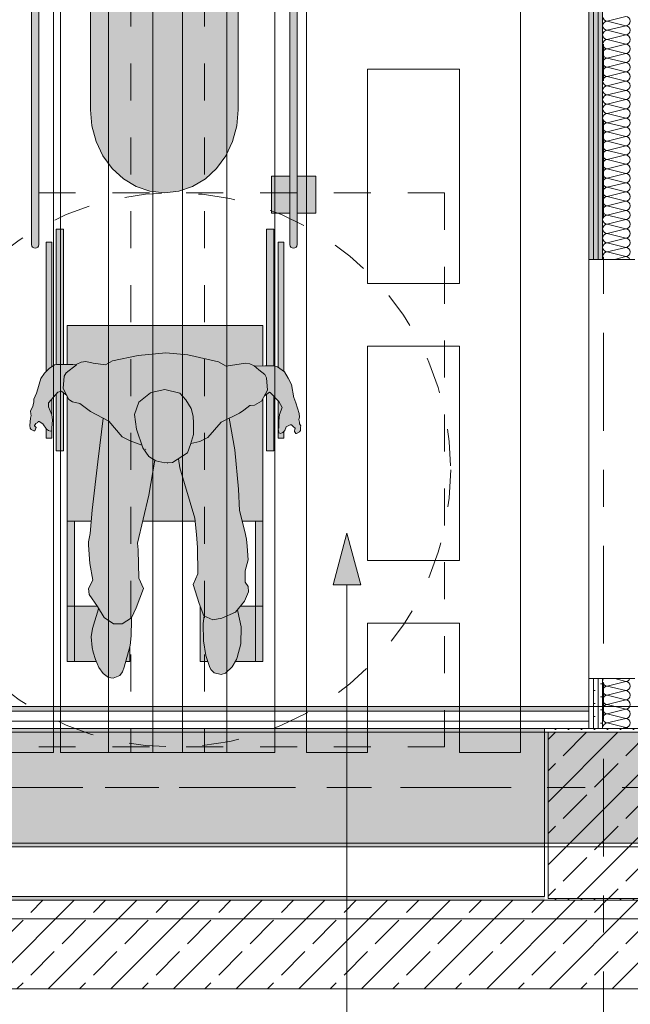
# Model space of a CAD drawing. Header units: metres. Extents: x -3.6 to 84.5, y -11 to 16.8.
# Tile 195 of 256: x 45.7 to 47.4, y 0 to 2.6. Entities that reach past the tile are written whole.
import ezdxf

# ---------------------------------------------------------------- set-up
doc = ezdxf.new("R2010")
doc.units = ezdxf.units.M
doc.header["$MEASUREMENT"] = 0
for name, pattern in [('Achse', [0.2, 0.1, -0.05, 0, -0.05]), ('Strichlinie doppelt', [0.546806, 0.264583, -0.105833, 0.070556, -0.105833]), ('Strichlinie eng', [0.115, 0.075, -0.04]), ('STRICHPUNKT', [0.015, 0.0075, -0.00375, 0, -0.00375])]:
    doc.linetypes.add(name, pattern=pattern)
for name, color, linetype in [('305 - Elemente.Linie_ Schraffur - Deckenspiegel', 7, 'Continuous'), ('401 - Zone.Raum_ Raumbegrenzung_ Whg.', 7, 'Continuous'), ('451 - Universal.Achsen Raster', 7, 'Continuous'), ('605 - Struktur.Wand Innen', 7, 'Continuous'), ('607 - Struktur.Stütze', 7, 'Continuous'), ('608 - Struktur.Träger', 7, 'Continuous'), ('653 - Abdeckung.TB Verkofferung', 7, 'Continuous'), ('702 - Einrichtung.Möbel Sanitär', 7, 'Continuous'), ('705 - Einrichtung.Ausstattung_ Zubehör', 7, 'Continuous'), ('802 - HKLSE.Sanitär', 7, 'Continuous')]:
    doc.layers.add(name, color=color, linetype=linetype)
pattern_1 = [(45, (0, 0), (-0.01767767, 0.01767767), [0, -0.025])]
pattern_2 = [(45, (0, 0), (-0.08485281, 0.08485281), []), (45, (-0.04243, 0.04243), (-0.08485281, 0.08485281), [0.09, -0.03])]

# ---------------------------------------------------------------- blocks, each defined once
blk = doc.blocks.new('*X123')
at = {"layer": '605 - Struktur.Wand Innen', "color": 7, "linetype": 'Continuous', "lineweight": 5}
for p, q in [((47.34, 0.825), (47.39, 0.8375)), ((47.3601, 0.845), (47.39, 0.8375)), ((47.34, 0.825), (47.39, 0.8125)), ((47.34, 0.8), (47.39, 0.8125)), ((47.34, 0.8), (47.39, 0.7875)), ((47.34, 0.775), (47.39, 0.7875)), ((47.34, 0.775), (47.39, 0.7625)), ((47.34, 0.75), (47.39, 0.7625)), ((47.34, 0.75), (47.39, 0.7375)), ((47.34, 0.725), (47.39, 0.7375)), ((47.34, 0.725), (47.39, 0.7125)), ((47.3799, 0.71), (47.39, 0.7125))]:
    blk.add_line(p, q, dxfattribs=at)
for centre, start, end in [((47.34, 0.8375), 143.2316, 180), ((47.34, 0.8375), 180, 270), ((47.39, 0.85), 270, 336.3332), ((47.39, 0.825), 0, 90), ((47.34, 0.8125), 90, 180), ((47.34, 0.8125), 180, 270), ((47.34, 0.7875), 90, 180), ((47.39, 0.825), 270, 0), ((47.39, 0.8), 0, 90), ((47.39, 0.8), 270, 0), ((47.34, 0.7875), 180, 270), ((47.34, 0.7625), 90, 180), ((47.39, 0.775), 0, 90), ((47.39, 0.775), 270, 0), ((47.34, 0.7625), 180, 270), ((47.34, 0.7375), 90, 180), ((47.39, 0.75), 0, 90), ((47.39, 0.75), 270, 0), ((47.34, 0.7375), 180, 270), ((47.34, 0.7125), 90, 180), ((47.39, 0.725), 0, 90), ((47.39, 0.725), 270, 0), ((47.34, 0.7125), 180, 191.6199), ((47.39, 0.7), 52.9948, 90)]:
    blk.add_arc(centre, 0.0125, start, end, dxfattribs=at)
blk = doc.blocks.new('*X124')
at = {"layer": '605 - Struktur.Wand Innen', "color": 7, "linetype": 'Continuous', "lineweight": 5}
for p, q in [((47.34, 2.625), (47.39, 2.6375)), ((47.34, 2.625), (47.39, 2.6125)), ((47.34, 2.6), (47.39, 2.6125)), ((47.34, 2.6), (47.39, 2.5875)), ((47.34, 2.575), (47.39, 2.5875)), ((47.34, 2.575), (47.39, 2.5625)), ((47.34, 2.55), (47.39, 2.5625)), ((47.34, 2.55), (47.39, 2.5375)), ((47.34, 2.525), (47.39, 2.5375)), ((47.34, 2.525), (47.39, 2.5125)), ((47.34, 2.5), (47.39, 2.5125)), ((47.34, 2.5), (47.39, 2.4875)), ((47.34, 2.475), (47.39, 2.4875)), ((47.34, 2.475), (47.39, 2.4625)), ((47.34, 2.45), (47.39, 2.4625)), ((47.34, 2.45), (47.39, 2.4375)), ((47.34, 2.425), (47.39, 2.4375)), ((47.34, 2.425), (47.39, 2.4125)), ((47.34, 2.4), (47.39, 2.4125)), ((47.34, 2.4), (47.39, 2.3875)), ((47.34, 2.375), (47.39, 2.3875)), ((47.34, 2.375), (47.39, 2.3625)), ((47.34, 2.35), (47.39, 2.3625)), ((47.34, 2.35), (47.39, 2.3375)), ((47.34, 2.325), (47.39, 2.3375)), ((47.34, 2.325), (47.39, 2.3125)), ((47.34, 2.3), (47.39, 2.3125)), ((47.34, 2.3), (47.39, 2.2875)), ((47.34, 2.275), (47.39, 2.2875)), ((47.34, 2.275), (47.39, 2.2625)), ((47.34, 2.25), (47.39, 2.2625)), ((47.34, 2.25), (47.39, 2.2375)), ((47.34, 2.225), (47.39, 2.2375)), ((47.34, 2.225), (47.39, 2.2125)), ((47.34, 2.2), (47.39, 2.2125)), ((47.34, 2.2), (47.39, 2.1875)), ((47.34, 2.175), (47.39, 2.1875)), ((47.34, 2.175), (47.39, 2.1625)), ((47.34, 2.15), (47.39, 2.1625)), ((47.34, 2.15), (47.39, 2.1375)), ((47.34, 2.125), (47.39, 2.1375)), ((47.34, 2.125), (47.39, 2.1125)), ((47.34, 2.1), (47.39, 2.1125)), ((47.34, 2.1), (47.39, 2.0875)), ((47.34, 2.075), (47.39, 2.0875)), ((47.34, 2.075), (47.39, 2.0625)), ((47.34, 2.05), (47.39, 2.0625)), ((47.34, 2.05), (47.39, 2.0375)), ((47.34, 2.025), (47.39, 2.0375)), ((47.34, 2.025), (47.39, 2.0125)), ((47.34, 2), (47.39, 2.0125)), ((47.34, 2), (47.39, 1.9875)), ((47.3599, 1.98), (47.39, 1.9875))]:
    blk.add_line(p, q, dxfattribs=at)
for centre, start, end in [((47.34, 2.6375), 180, 270), ((47.34, 2.6125), 90, 180), ((47.34, 2.6125), 180, 270), ((47.39, 2.625), 0, 90), ((47.39, 2.625), 270, 0), ((47.39, 2.6), 0, 90), ((47.34, 2.5875), 90, 180), ((47.34, 2.5875), 180, 270), ((47.39, 2.6), 270, 0), ((47.39, 2.575), 0, 90), ((47.34, 2.5625), 90, 180), ((47.34, 2.5625), 180, 270), ((47.39, 2.575), 270, 0), ((47.39, 2.55), 0, 90), ((47.34, 2.5375), 90, 180), ((47.34, 2.5375), 180, 270), ((47.39, 2.55), 270, 0), ((47.39, 2.525), 0, 90), ((47.34, 2.5125), 90, 180), ((47.34, 2.5125), 180, 270), ((47.39, 2.525), 270, 0), ((47.39, 2.5), 0, 90), ((47.34, 2.4875), 90, 180), ((47.34, 2.4875), 180, 270), ((47.39, 2.5), 270, 0), ((47.39, 2.475), 0, 90), ((47.34, 2.4625), 90, 180), ((47.34, 2.4625), 180, 270), ((47.39, 2.475), 270, 0), ((47.39, 2.45), 0, 90), ((47.34, 2.4375), 90, 180), ((47.34, 2.4375), 180, 270), ((47.39, 2.45), 270, 0), ((47.39, 2.425), 0, 90), ((47.34, 2.4125), 90, 180), ((47.34, 2.4125), 180, 270), ((47.34, 2.3875), 90, 180), ((47.39, 2.425), 270, 0), ((47.39, 2.4), 0, 90), ((47.39, 2.4), 270, 0), ((47.34, 2.3875), 180, 270), ((47.34, 2.3625), 90, 180), ((47.39, 2.375), 0, 90), ((47.39, 2.375), 270, 0), ((47.34, 2.3625), 180, 270), ((47.34, 2.3375), 90, 180), ((47.39, 2.35), 0, 90), ((47.39, 2.35), 270, 0), ((47.34, 2.3375), 180, 270), ((47.34, 2.3125), 90, 180), ((47.39, 2.325), 0, 90), ((47.39, 2.325), 270, 0), ((47.34, 2.3125), 180, 270), ((47.34, 2.2875), 90, 180), ((47.39, 2.3), 0, 90), ((47.39, 2.3), 270, 0), ((47.34, 2.2875), 180, 270), ((47.34, 2.2625), 90, 180), ((47.39, 2.275), 0, 90), ((47.39, 2.275), 270, 0), ((47.34, 2.2625), 180, 270), ((47.34, 2.2375), 90, 180), ((47.39, 2.25), 0, 90), ((47.39, 2.25), 270, 0), ((47.34, 2.2375), 180, 270), ((47.34, 2.2125), 90, 180), ((47.34, 2.2125), 180, 270), ((47.39, 2.225), 0, 90), ((47.39, 2.225), 270, 0), ((47.39, 2.2), 0, 90), ((47.34, 2.1875), 90, 180), ((47.34, 2.1875), 180, 270), ((47.39, 2.2), 270, 0), ((47.39, 2.175), 0, 90), ((47.34, 2.1625), 90, 180), ((47.34, 2.1625), 180, 270), ((47.39, 2.175), 270, 0), ((47.39, 2.15), 0, 90), ((47.34, 2.1375), 90, 180), ((47.34, 2.1375), 180, 270), ((47.39, 2.15), 270, 0), ((47.39, 2.125), 0, 90), ((47.34, 2.1125), 90, 180), ((47.34, 2.1125), 180, 270), ((47.39, 2.125), 270, 0), ((47.39, 2.1), 0, 90), ((47.34, 2.0875), 90, 180), ((47.34, 2.0875), 180, 270), ((47.39, 2.1), 270, 0), ((47.39, 2.075), 0, 90), ((47.34, 2.0625), 90, 180), ((47.34, 2.0625), 180, 270), ((47.39, 2.075), 270, 0), ((47.39, 2.05), 0, 90), ((47.34, 2.0375), 90, 180), ((47.34, 2.0375), 180, 270), ((47.39, 2.05), 270, 0), ((47.39, 2.025), 0, 90), ((47.34, 2.0125), 90, 180), ((47.34, 2.0125), 180, 270), ((47.34, 1.9875), 90, 180), ((47.39, 2.025), 270, 0), ((47.39, 2), 0, 90), ((47.39, 2), 270, 0), ((47.34, 1.9875), 180, 216.9718), ((47.39, 1.975), 23.4894, 90)]:
    blk.add_arc(centre, 0.0125, start, end, dxfattribs=at)

msp = doc.modelspace()

# ---------------------------------------------------------------- hatches: boundary and pattern name
at = {"layer": '401 - Zone.Raum_ Raumbegrenzung_ Whg.', "linetype": 'Continuous', "lineweight": 0, "true_color": 0x000000}
msp.add_hatch(color=18, dxfattribs=at).paths.add_polyline_path([(46.6347, 1.239), (46.5972, 1.099), (46.6722, 1.099)])
at = {"layer": '605 - Struktur.Wand Innen', "linetype": 'Continuous', "lineweight": 0, "true_color": 0x000000}
h = msp.add_hatch(dxfattribs=at)
h.set_pattern_fill('Gips_0001', color=18, style=0, pattern_type=2)
h.set_pattern_definition(pattern_1)
h.paths.add_polyline_path([(47.29, 1.98), (47.3025, 1.98), (47.3025, 5.19), (47.29, 5.19)])
h = msp.add_hatch(dxfattribs=at)
h.set_pattern_fill('Gips_0001', color=18, style=0, pattern_type=2)
h.set_pattern_definition(pattern_1)
h.paths.add_polyline_path([(47.3025, 5.19), (47.3025, 1.98), (47.315, 1.98), (47.315, 5.19)])
h = msp.add_hatch(dxfattribs=at)
h.set_pattern_fill('Gips_0001', color=18, style=0, pattern_type=2)
h.set_pattern_definition(pattern_1)
h.paths.add_polyline_path([(47.315, 5.19), (47.315, 1.98), (47.3275, 1.98), (47.3275, 5.19)])
h = msp.add_hatch(dxfattribs=at)
h.set_pattern_fill('Gips_0001', color=18, style=0, pattern_type=2)
h.set_pattern_definition(pattern_1)
h.paths.add_polyline_path([(47.29, 0.845), (47.29, 0.71), (47.3025, 0.71), (47.3025, 0.845)])
h = msp.add_hatch(dxfattribs=at)
h.set_pattern_fill('Gips_0001', color=18, style=0, pattern_type=2)
h.set_pattern_definition(pattern_1)
h.paths.add_polyline_path([(47.315, 0.845), (47.3025, 0.845), (47.3025, 0.71), (47.315, 0.71)])
h = msp.add_hatch(dxfattribs=at)
h.set_pattern_fill('Gips_0001', color=18, style=0, pattern_type=2)
h.set_pattern_definition(pattern_1)
h.paths.add_polyline_path([(47.3275, 0.845), (47.315, 0.845), (47.315, 0.71), (47.3275, 0.71)])
h = msp.add_hatch(dxfattribs=at)
h.set_pattern_fill('Gips_0001', color=18, style=0, pattern_type=2)
h.set_pattern_definition(pattern_1)
h.paths.add_polyline_path([(44.14, 0.245), (47.17, 0.245), (47.17, 0.255), (44.14, 0.255)])
h = msp.add_hatch(dxfattribs=at)
h.set_pattern_fill('Beton__Stahlbeton_0001', color=18, style=0, pattern_type=2)
h.set_pattern_definition(pattern_2)
h.paths.add_polyline_path([(44.14, 0.005), (52.365, 0.005), (52.365, 0.155), (52.355, 0.155), (52.355, 0.245), (44.14, 0.245)])
at = {"layer": '607 - Struktur.Stütze', "linetype": 'Continuous', "lineweight": 0, "true_color": 0x000000}
h = msp.add_hatch(dxfattribs=at)
h.set_pattern_fill('Gips_0001', color=18, style=0, pattern_type=2)
h.set_pattern_definition(pattern_1)
h.paths.add_polyline_path([(47.17, 0.71), (47.17, 0.255), (47.18, 0.255), (47.18, 0.7), (47.48, 0.7), (47.48, 0.255), (47.49, 0.255), (47.49, 0.71)])
h = msp.add_hatch(dxfattribs=at)
h.set_pattern_fill('Beton__Stahlbeton_0001', color=18, style=0, pattern_type=2)
h.set_pattern_definition(pattern_2)
h.paths.add_polyline_path([(47.18, 0.25), (47.48, 0.25), (47.48, 0.7), (47.18, 0.7)])
h = msp.add_hatch(dxfattribs=at)
h.set_pattern_fill('Gips_0001', color=18, style=0, pattern_type=2)
h.set_pattern_definition(pattern_1)
h.paths.add_polyline_path([(47.17, 0.255), (47.17, 0.245), (47.49, 0.245), (47.49, 0.255), (47.48, 0.255), (47.48, 0.25), (47.18, 0.25), (47.18, 0.255)])
at = {"layer": '608 - Struktur.Träger', "linetype": 'Continuous', "lineweight": 0, "true_color": 0x000000}
h = msp.add_hatch(dxfattribs=at)
h.set_pattern_fill('Beton__Stahlbeton_0001', color=18, style=0, pattern_type=2)
h.set_pattern_definition(pattern_2)
h.paths.add_polyline_path([(0.69, 0.7), (0.38, 0.7), (0.38, 0.4), (0.69, 0.4), (3.97, 0.4), (4.29, 0.4), (7.57, 0.4), (7.89, 0.4), (11.17, 0.4), (11.49, 0.4), (14.77, 0.4), (15.09, 0.4), (18.37, 0.4), (18.69, 0.4), (21.97, 0.4), (22.29, 0.4), (25.57, 0.4), (25.89, 0.4), (29.17, 0.4), (29.49, 0.4), (32.77, 0.4), (33.09, 0.4), (36.37, 0.4), (36.69, 0.4), (39.97, 0.4), (40.29, 0.4), (43.57, 0.4), (43.89, 0.4), (47.17, 0.4), (47.49, 0.4), (50.77, 0.4), (51.09, 0.4), (51.8, 0.4), (51.97, 0.4), (54.37, 0.4), (54.69, 0.4), (57.97, 0.4), (58.29, 0.4), (61.57, 0.4), (61.88, 0.4), (61.88, 0.7), (61.57, 0.7), (58.29, 0.7), (57.97, 0.7), (54.69, 0.7), (54.37, 0.7), (51.97, 0.7), (51.8, 0.7), (51.09, 0.7), (50.77, 0.7), (47.49, 0.7), (47.17, 0.7), (43.89, 0.7), (43.57, 0.7), (40.29, 0.7), (39.935, 0.7), (36.69, 0.7), (36.37, 0.7), (33.09, 0.7), (32.77, 0.7), (29.49, 0.7), (29.17, 0.7), (25.89, 0.7), (25.57, 0.7), (22.29, 0.7), (21.97, 0.7), (18.69, 0.7), (18.37, 0.7), (15.09, 0.7), (14.77, 0.7), (11.49, 0.7), (11.17, 0.7), (7.89, 0.7), (7.57, 0.7), (4.29, 0.7), (3.97, 0.7)])
h = msp.add_hatch(dxfattribs=at)
h.set_pattern_fill('Gips_0001', color=18, style=0, pattern_type=2)
h.set_pattern_definition(pattern_1)
h.paths.add_polyline_path([(43.89, 0.7), (47.17, 0.7), (47.17, 0.71), (43.89, 0.71)])
h = msp.add_hatch(dxfattribs=at)
h.set_pattern_fill('Gips_0001', color=18, style=0, pattern_type=2)
h.set_pattern_definition(pattern_1)
h.paths.add_polyline_path([(43.89, 0.4), (43.89, 0.39), (47.17, 0.39), (47.17, 0.4)])
at = {"layer": '653 - Abdeckung.TB Verkofferung', "linetype": 'Continuous', "lineweight": 0, "true_color": 0x000000}
h = msp.add_hatch(dxfattribs=at)
h.set_pattern_fill('Gips_0001', color=18, style=0, pattern_type=2)
h.set_pattern_definition(pattern_1)
h.paths.add_polyline_path([(44.79, 0.757), (47.29, 0.757), (47.29, 0.7695), (44.79, 0.7695)])
at = {"layer": '702 - Einrichtung.Möbel Sanitär', "linetype": 'Continuous', "lineweight": 0, "true_color": 0x3a3a3a}
for points in [[(45.8, 2.855), (45.78, 2.855), (45.78, 2.02, 1), (45.8, 2.02)], [(46.34, 2.86), (45.94, 2.86), (45.94, 2.385), (45.9438, 2.3411), (45.9552, 2.2989), (45.9737, 2.26), (45.9986, 2.2259), (46.0289, 2.1979), (46.0635, 2.1771), (46.101, 2.1643), (46.14, 2.16), (46.179, 2.1643), (46.2165, 2.1771), (46.2511, 2.1979), (46.2814, 2.2259), (46.3063, 2.26), (46.3248, 2.2989), (46.3361, 2.3411), (46.34, 2.385)], [(46.5, 2.855), (46.48, 2.855), (46.48, 2.02, 1), (46.5, 2.02)], [(46.55, 2.105), (46.55, 2.205), (46.5, 2.205), (46.48, 2.205), (46.43, 2.205), (46.43, 2.105), (46.48, 2.105), (46.5, 2.105)]]:
    msp.add_hatch(color=250, dxfattribs=at).paths.add_polyline_path(points)
at = {"layer": '705 - Einrichtung.Ausstattung_ Zubehör', "linetype": 'Continuous', "lineweight": 0, "true_color": 0x3a3a3a}
for points in [[(45.8467, 1.4614), (45.8667, 1.4614), (45.8667, 2.0614), (45.8467, 2.0614)], [(46.4167, 1.4614), (46.4367, 1.4614), (46.4367, 2.0614), (46.4167, 2.0614)], [(45.8197, 2.0264), (45.8197, 1.4964), (45.8347, 1.4964), (45.8347, 2.0264)], [(46.4487, 2.0264), (46.4487, 1.4964), (46.4637, 1.4964), (46.4637, 2.0264)], [(45.8767, 1.8014), (45.8767, 1.2714), (46.4067, 1.2714), (46.4067, 1.8014)], [(45.7772, 1.5503), (45.7755, 1.5299), (45.7766, 1.5229), (45.7787, 1.5198), (45.7864, 1.5157), (45.7889, 1.5154), (45.7923, 1.5247), (45.7881, 1.5297), (45.7884, 1.5305), (45.7921, 1.5361), (45.7972, 1.5388), (45.7984, 1.5407), (45.8007, 1.5409), (45.8109, 1.5352), (45.8205, 1.52), (45.826, 1.5166), (45.8305, 1.5148), (45.8343, 1.5161), (45.8351, 1.5179), (45.8353, 1.5233), (45.8366, 1.5459), (45.8355, 1.5591), (45.8256, 1.5809), (45.8261, 1.5913), (45.8398, 1.607), (45.8512, 1.6204), (45.8615, 1.6229), (45.8759, 1.6111), (45.8814, 1.6005), (45.8913, 1.5941), (45.9113, 1.5896), (45.9288, 1.5764), (45.9398, 1.5682), (45.9742, 1.55), (45.9649, 1.476), (45.9599, 1.4323), (45.944, 1.3014), (45.939, 1.2381), (45.9342, 1.2155), (45.9347, 1.2062), (45.9378, 1.1568), (45.9466, 1.1119), (45.9341, 1.0894), (45.9361, 1.0729), (45.9584, 1.0399), (45.9615, 1.0351), (45.9613, 1.0339), (45.945, 0.9811), (45.9418, 0.9579), (45.9442, 0.9296), (45.9467, 0.9168), (45.9535, 0.897), (45.9621, 0.8748), (45.9739, 0.8587), (45.989, 0.8481), (46.0015, 0.8467), (46.0194, 0.8535), (46.0269, 0.8639), (46.0314, 0.8763), (46.0474, 0.9348), (46.0503, 0.9606), (46.0509, 1.003), (46.0506, 1.0101), (46.0638, 1.0366), (46.0838, 1.0893), (46.0705, 1.1168), (46.0689, 1.1936), (46.0673, 1.2113), (46.0976, 1.3418), (46.1143, 1.4363), (46.1165, 1.4348), (46.1411, 1.4289), (46.1623, 1.4299), (46.178, 1.4401), (46.1822, 1.4161), (46.2226, 1.279), (46.2274, 1.2356), (46.2297, 1.2002), (46.2307, 1.1289), (46.2177, 1.0999), (46.2347, 1.0484), (46.2468, 1.0152), (46.2474, 1.0149), (46.2454, 0.9941), (46.2463, 0.9476), (46.2522, 0.9074), (46.2627, 0.8782), (46.2656, 0.8701), (46.2747, 0.8609), (46.2937, 0.8565), (46.3055, 0.8601), (46.3235, 0.8773), (46.3351, 0.8969), (46.3368, 0.902), (46.3472, 0.9389), (46.3485, 0.9854), (46.3389, 1.0265), (46.3383, 1.0317), (46.3567, 1.0549), (46.3675, 1.0798), (46.3668, 1.0948), (46.3589, 1.1065), (46.3587, 1.137), (46.3668, 1.1667), (46.3642, 1.2035), (46.3622, 1.2223), (46.3583, 1.2431), (46.3431, 1.3001), (46.3411, 1.3576), (46.3309, 1.4642), (46.3154, 1.5497), (46.344, 1.5634), (46.3555, 1.5714), (46.3717, 1.5843), (46.3737, 1.5842), (46.3844, 1.5853), (46.4031, 1.5959), (46.4111, 1.6107), (46.4246, 1.6201), (46.4268, 1.6192), (46.4503, 1.5952), (46.4596, 1.5789), (46.4596, 1.5789), (46.4515, 1.5599), (46.4498, 1.5427), (46.45, 1.5258), (46.4501, 1.5238), (46.4487, 1.522), (46.4499, 1.5103), (46.455, 1.5087), (46.4614, 1.5116), (46.4662, 1.5168), (46.4704, 1.5267), (46.4811, 1.5319), (46.4845, 1.5319), (46.4845, 1.5318), (46.4903, 1.5271), (46.4948, 1.5233), (46.4947, 1.5225), (46.495, 1.5219), (46.4939, 1.5208), (46.4926, 1.5138), (46.4961, 1.5084), (46.4981, 1.5087), (46.5059, 1.5128), (46.5084, 1.5165), (46.5091, 1.5255), (46.5093, 1.5291), (46.5062, 1.5349), (46.5064, 1.5395), (46.5043, 1.5463), (46.5044, 1.5464), (46.5062, 1.5531), (46.5051, 1.5628), (46.4964, 1.5919), (46.4904, 1.6058), (46.4846, 1.6414), (46.475, 1.6587), (46.4656, 1.6751), (46.4466, 1.6895), (46.4368, 1.6916), (46.4123, 1.6919), (46.3845, 1.6907), (46.3829, 1.692), (46.3714, 1.6973), (46.3594, 1.6994), (46.3071, 1.6909), (46.2867, 1.7029), (46.2035, 1.7217), (46.1435, 1.7272), (46.0687, 1.7197), (45.9996, 1.7053), (45.9805, 1.6945), (45.9469, 1.6986), (45.9268, 1.7033), (45.9148, 1.7013), (45.9032, 1.6962), (45.9015, 1.6948), (45.8917, 1.6952), (45.8498, 1.6955), (45.842, 1.6943), (45.8274, 1.6843), (45.8156, 1.6717), (45.805, 1.6572), (45.7946, 1.6201), (45.7935, 1.6178), (45.7865, 1.6012), (45.7862, 1.5936), (45.7852, 1.5903), (45.7837, 1.5813), (45.7773, 1.5697), (45.7782, 1.5609), (45.7795, 1.5575)], [(45.8767, 1.0414), (45.8967, 1.0414), (45.8967, 1.2714), (45.8767, 1.2714)], [(46.3867, 1.2714), (46.3867, 1.0414), (46.4067, 1.0414), (46.4067, 1.2714)], [(46.0467, 0.8914), (46.0467, 1.0414), (45.8767, 1.0414), (45.8767, 0.8914)], [(46.4067, 0.8914), (46.4067, 1.0414), (46.2367, 1.0414), (46.2367, 0.8914)]]:
    msp.add_hatch(color=250, dxfattribs=at).paths.add_polyline_path(points)

# ---------------------------------------------------------------- linework, layer by layer
at = {"layer": '305 - Elemente.Linie_ Schraffur - Deckenspiegel', "color": 7, "linetype": 'STRICHPUNKT', "lineweight": 9}
for p, q in [((46.049, 5.31), (46.049, 0.645)), ((46.249, 5.31), (46.249, 0.645))]:
    msp.add_line(p, q, dxfattribs=at)
at = {"layer": '305 - Elemente.Linie_ Schraffur - Deckenspiegel', "color": 7, "linetype": 'Continuous', "lineweight": 9}
for p, q in [((46.525, 5.31), (46.525, 0.645)), ((47.105, 5.31), (47.105, 0.645)), ((46.69, 2.495), (46.69, 1.915)), ((46.69, 2.495), (46.94, 2.495)), ((46.94, 1.915), (46.94, 2.495)), ((46.69, 1.915), (46.94, 1.915)), ((46.69, 1.745), (46.94, 1.745)), ((46.69, 1.745), (46.69, 1.165)), ((46.94, 1.165), (46.94, 1.745)), ((46.69, 1.165), (46.94, 1.165)), ((46.69, 0.995), (46.94, 0.995)), ((46.69, 0.645), (46.69, 0.995)), ((46.94, 0.645), (46.94, 0.995)), ((46.525, 0.645), (46.69, 0.645)), ((46.94, 0.645), (47.105, 0.645))]:
    msp.add_line(p, q, dxfattribs=at)
at = {"layer": '305 - Elemente.Linie_ Schraffur - Deckenspiegel', "color": 7, "linetype": 'Continuous', "lineweight": 9, "flags": 128}
for points in [[(45.2595, 5.31), (45.8395, 5.31), (45.8395, 0.645), (45.2595, 0.645)], [(45.859, 5.31), (46.439, 5.31), (46.439, 0.645), (45.859, 0.645)]]:
    msp.add_lwpolyline(points, close=True, dxfattribs=at)
at = {"layer": '305 - Elemente.Linie_ Schraffur - Deckenspiegel', "color": 7, "linetype": 'Continuous', "lineweight": 9}
for points in [[(45.989, 0.645), (46.109, 0.645), (46.109, 5.31), (45.989, 5.31)], [(46.189, 0.645), (46.309, 0.645), (46.309, 5.31), (46.189, 5.31)]]:
    msp.add_lwpolyline(points, close=True, dxfattribs=at)
at = {"layer": '401 - Zone.Raum_ Raumbegrenzung_ Whg.', "color": 7, "linetype": 'Continuous', "lineweight": 9}
for p, q in [((46.6347, 1.239), (46.5972, 1.099)), ((46.6347, 1.239), (46.6722, 1.099)), ((46.6722, 1.099), (46.5972, 1.099)), ((46.6347, -0.87), (46.6347, 1.099))]:
    msp.add_line(p, q, dxfattribs=at)
at = {"layer": '451 - Universal.Achsen Raster', "color": 160, "linetype": 'Strichlinie doppelt', "lineweight": 9, "true_color": 0x3232ff}
for p, q in [((47.33, -10.585), (47.33, 16.355)), ((64.935, 0.55), (-3.175, 0.55))]:
    msp.add_line(p, q, dxfattribs=at)
at = {"layer": '605 - Struktur.Wand Innen', "color": 7, "linetype": 'Continuous', "lineweight": 5}
for p, q in [((47.3025, 5.19), (47.3025, 1.98)), ((47.315, 5.19), (47.315, 1.98)), ((47.3275, 5.19), (47.3275, 1.98)), ((47.3025, 1.98), (47.29, 1.98)), ((47.315, 1.98), (47.3025, 1.98)), ((47.3275, 1.98), (47.315, 1.98)), ((47.4025, 1.98), (47.3275, 1.98)), ((47.415, 1.98), (47.4025, 1.98)), ((47.3025, 0.845), (47.29, 0.845)), ((47.3025, 0.845), (47.3025, 0.71)), ((47.315, 0.845), (47.3025, 0.845)), ((47.315, 0.845), (47.315, 0.71)), ((47.3275, 0.845), (47.315, 0.845)), ((47.3275, 0.845), (47.3275, 0.71)), ((47.4025, 0.845), (47.3275, 0.845)), ((47.415, 0.845), (47.4025, 0.845))]:
    msp.add_line(p, q, dxfattribs=at)
at = {"layer": '605 - Struktur.Wand Innen', "color": 7, "linetype": 'Continuous', "lineweight": 13}
for p, q in [((47.29, 1.98), (47.29, 0.845)), ((52.355, 0.245), (44.14, 0.245))]:
    msp.add_line(p, q, dxfattribs=at)
at = {"layer": '605 - Struktur.Wand Innen', "color": 7, "linetype": 'Continuous', "lineweight": 5, "flags": 128}
for points in [[(47.29, 2.86), (47.29, 1.98)], [(47.29, 0.845), (47.29, 0.71)], [(47.17, 0.255), (44.14, 0.255)]]:
    msp.add_lwpolyline(points, dxfattribs=at)
at = {"layer": '605 - Struktur.Wand Innen', "color": 7, "linetype": 'Continuous', "lineweight": 18, "flags": 128}
msp.add_lwpolyline([(52.11, 0.005), (44.14, 0.005)], dxfattribs=at)
at = {"layer": '605 - Struktur.Wand Innen', "color": 7, "linetype": 'Continuous', "lineweight": 13, "flags": 128}
msp.add_lwpolyline([(44.14, 0.005), (52.365, 0.005)], dxfattribs=at)
at = {"layer": '607 - Struktur.Stütze', "color": 7, "linetype": 'Continuous', "lineweight": 5, "flags": 128}
msp.add_lwpolyline([(47.49, 0.255), (47.49, 0.71), (47.17, 0.71), (47.17, 0.255)], dxfattribs=at)
at = {"layer": '607 - Struktur.Stütze', "color": 7, "linetype": 'Continuous', "lineweight": 13, "flags": 128}
msp.add_lwpolyline([(47.18, 0.25), (47.48, 0.25), (47.48, 0.7), (47.18, 0.7)], close=True, dxfattribs=at)
at = {"layer": '608 - Struktur.Träger', "color": 7, "linetype": 'Continuous', "lineweight": 13}
for p, q in [((0.38, 0.71), (61.88, 0.71)), ((47.17, 0.7), (43.89, 0.7)), ((47.49, 0.7), (47.17, 0.7)), ((0.38, 0.39), (61.88, 0.39))]:
    msp.add_line(p, q, dxfattribs=at)
at = {"layer": '608 - Struktur.Träger', "color": 7, "linetype": 'Continuous', "lineweight": 5}
for p, q in [((47.17, 0.71), (43.89, 0.71)), ((47.17, 0.71), (47.17, 0.7)), ((47.17, 0.4), (47.17, 0.39)), ((47.17, 0.39), (43.89, 0.39))]:
    msp.add_line(p, q, dxfattribs=at)
at = {"layer": '608 - Struktur.Träger', "color": 7, "linetype": 'Achse', "lineweight": 9}
msp.add_line((0.38, 0.55), (61.88, 0.55), dxfattribs=at)
at = {"layer": '608 - Struktur.Träger', "color": 7, "linetype": 'Continuous', "lineweight": 13, "flags": 128}
msp.add_lwpolyline([(54.69, 0.4), (54.37, 0.4), (51.97, 0.4), (51.8, 0.4), (51.09, 0.4), (50.77, 0.4), (47.49, 0.4), (47.17, 0.4), (43.89, 0.4), (43.57, 0.4), (40.29, 0.4), (39.97, 0.4), (36.69, 0.4), (36.37, 0.4), (33.09, 0.4), (32.77, 0.4), (29.49, 0.4), (29.17, 0.4), (25.89, 0.4), (25.57, 0.4), (22.29, 0.4), (21.97, 0.4), (18.69, 0.4), (18.37, 0.4)], dxfattribs=at)
at = {"layer": '653 - Abdeckung.TB Verkofferung', "color": 7, "linetype": 'Continuous', "lineweight": 9}
for p, q in [((44.79, 0.7695), (61.545, 0.7695)), ((44.79, 0.195), (61.545, 0.195))]:
    msp.add_line(p, q, dxfattribs=at)
at = {"layer": '653 - Abdeckung.TB Verkofferung', "color": 7, "linetype": 'Continuous', "lineweight": 5}
for p, q in [((47.29, 0.7695), (44.79, 0.7695)), ((47.29, 0.757), (44.79, 0.757)), ((47.29, 0.73), (44.79, 0.73)), ((47.29, 0.71), (44.79, 0.71))]:
    msp.add_line(p, q, dxfattribs=at)
at = {"layer": '653 - Abdeckung.TB Verkofferung', "color": 7, "linetype": 'Continuous', "lineweight": 5, "flags": 128}
msp.add_lwpolyline([(47.29, 0.7695), (47.29, 0.757), (47.29, 0.73), (47.29, 0.71)], dxfattribs=at)
at = {"layer": '702 - Einrichtung.Möbel Sanitär', "color": 7, "linetype": 'Continuous', "lineweight": 18, "true_color": 0xebebeb}
for p, q in [((46.43, 2.105), (46.43, 2.205)), ((46.43, 2.205), (46.48, 2.205)), ((46.5, 2.205), (46.55, 2.205)), ((46.55, 2.205), (46.55, 2.105)), ((46.48, 2.105), (46.43, 2.105)), ((46.55, 2.105), (46.5, 2.105))]:
    msp.add_line(p, q, dxfattribs=at)
at = {"layer": '702 - Einrichtung.Möbel Sanitär', "color": 7, "linetype": 'Continuous', "lineweight": 18, "true_color": 0xebebeb, "flags": 128}
for points in [[(45.8, 2.855), (45.78, 2.855), (45.78, 2.02, 1), (45.8, 2.02)], [(46.5, 2.855), (46.48, 2.855), (46.48, 2.02, 1), (46.5, 2.02)]]:
    msp.add_lwpolyline(points, format="xyb", close=True, dxfattribs=at)
msp.add_lwpolyline([(46.34, 2.86), (46.34, 2.385), (46.3361, 2.3411), (46.3248, 2.2989), (46.3063, 2.26), (46.2814, 2.2259), (46.2511, 2.1979), (46.2165, 2.1771), (46.179, 2.1643), (46.14, 2.16), (46.101, 2.1643), (46.0635, 2.1771), (46.0289, 2.1979), (45.9986, 2.2259), (45.9737, 2.26), (45.9552, 2.2989), (45.9438, 2.3411), (45.94, 2.385), (45.94, 2.86)], close=True, dxfattribs=at)
at = {"layer": '705 - Einrichtung.Ausstattung_ Zubehör', "color": 7, "linetype": 'Continuous', "lineweight": 9, "true_color": 0xebebeb}
for p, q in [((45.8467, 2.0614), (45.8667, 2.0614)), ((45.8467, 1.695), (45.8467, 2.0614)), ((45.8667, 1.6953), (45.8667, 2.0614)), ((46.4167, 2.0614), (46.4367, 2.0614)), ((46.4167, 1.6919), (46.4167, 2.0614)), ((46.4367, 1.6916), (46.4367, 2.0614)), ((45.8197, 1.6761), (45.8197, 2.0264)), ((45.8197, 2.0264), (45.8347, 2.0264)), ((45.8347, 1.6893), (45.8347, 2.0264)), ((46.4637, 2.0264), (46.4487, 2.0264)), ((46.4487, 1.6879), (46.4487, 2.0264)), ((46.4637, 1.6765), (46.4637, 2.0264)), ((45.8767, 1.8014), (46.4067, 1.8014)), ((45.8767, 1.6953), (45.8767, 1.8014)), ((46.4067, 1.6917), (46.4067, 1.8014)), ((46.0687, 1.7197), (45.9996, 1.7053)), ((46.0687, 1.7197), (46.1435, 1.7272)), ((46.1435, 1.7272), (46.2035, 1.7217)), ((46.2035, 1.7217), (46.2867, 1.7029)), ((45.8156, 1.6717), (45.8274, 1.6843)), ((45.842, 1.6943), (45.8274, 1.6843)), ((45.842, 1.6943), (45.8498, 1.6955)), ((45.8498, 1.6955), (45.8917, 1.6952)), ((45.8735, 1.6729), (45.9015, 1.6948)), ((45.8917, 1.6952), (45.9015, 1.6948)), ((45.9015, 1.6948), (45.9032, 1.6962)), ((45.9148, 1.7013), (45.9032, 1.6962)), ((45.9148, 1.7013), (45.9268, 1.7033)), ((45.9469, 1.6986), (45.9268, 1.7033)), ((45.9805, 1.6945), (45.9469, 1.6986)), ((45.9805, 1.6945), (45.9996, 1.7053)), ((46.2867, 1.7029), (46.3071, 1.6909)), ((46.3594, 1.6994), (46.3071, 1.6909)), ((46.3594, 1.6994), (46.3714, 1.6973)), ((46.3829, 1.692), (46.3714, 1.6973)), ((46.3829, 1.692), (46.3963, 1.6811)), ((46.4123, 1.6919), (46.3845, 1.6907)), ((46.3963, 1.6811), (46.4122, 1.6682)), ((46.4368, 1.6916), (46.4123, 1.6919)), ((46.4368, 1.6916), (46.4466, 1.6895)), ((46.4656, 1.6751), (46.4466, 1.6895)), ((45.7946, 1.6201), (45.805, 1.6572)), ((45.805, 1.6572), (45.8156, 1.6717)), ((45.8659, 1.6304), (45.8685, 1.6642)), ((45.8735, 1.6729), (45.8685, 1.6642)), ((46.417, 1.6594), (46.4122, 1.6682)), ((46.417, 1.6594), (46.4191, 1.6255)), ((46.475, 1.6587), (46.4656, 1.6751)), ((46.475, 1.6587), (46.4846, 1.6414)), ((45.8814, 1.6005), (45.8659, 1.6304)), ((46.1044, 1.6193), (46.1413, 1.6275)), ((46.1413, 1.6275), (46.1818, 1.6177)), ((46.4846, 1.6414), (46.4905, 1.6053)), ((45.7865, 1.6012), (45.7862, 1.5936)), ((45.7865, 1.6012), (45.7935, 1.6178)), ((45.7946, 1.6201), (45.7935, 1.6178)), ((45.8261, 1.5913), (45.8398, 1.607)), ((45.8347, 1.6012), (45.8347, 1.5609)), ((45.8512, 1.6204), (45.8398, 1.607)), ((45.8467, 1.4614), (45.8467, 1.6151)), ((45.8615, 1.6229), (45.8512, 1.6204)), ((45.8759, 1.6111), (45.8615, 1.6229)), ((45.8667, 1.6187), (45.8667, 1.4614)), ((45.8767, 0.8914), (45.8767, 1.6085)), ((45.8913, 1.5941), (45.8814, 1.6005)), ((46.1023, 1.6186), (46.0709, 1.5932)), ((46.1044, 1.6193), (46.1023, 1.6186)), ((46.1818, 1.6177), (46.1985, 1.5996)), ((46.2126, 1.5763), (46.1985, 1.5996)), ((46.4191, 1.6255), (46.4031, 1.5959)), ((46.4067, 0.8914), (46.4067, 1.6016)), ((46.4111, 1.6107), (46.4246, 1.6201)), ((46.4167, 1.4614), (46.4167, 1.6146)), ((46.4268, 1.6192), (46.4246, 1.6201)), ((46.4268, 1.6192), (46.4503, 1.5952)), ((46.4367, 1.6091), (46.4367, 1.4614)), ((46.4904, 1.6058), (46.4964, 1.5919)), ((45.7773, 1.5697), (45.7837, 1.5813)), ((45.7837, 1.5813), (45.7852, 1.5903)), ((45.7862, 1.5936), (45.7852, 1.5903)), ((45.8261, 1.5913), (45.8256, 1.5809)), ((45.8256, 1.5809), (45.8355, 1.5591)), ((45.9113, 1.5896), (45.8913, 1.5941)), ((45.9113, 1.5896), (45.9288, 1.5764)), ((45.9288, 1.5764), (45.9398, 1.5682)), ((46.0709, 1.5932), (46.0595, 1.5598)), ((46.2126, 1.5763), (46.2177, 1.5554)), ((46.3555, 1.5714), (46.3717, 1.5843)), ((46.3737, 1.5842), (46.3717, 1.5843)), ((46.3737, 1.5842), (46.3844, 1.5853)), ((46.3844, 1.5853), (46.4031, 1.5959)), ((46.4487, 1.5968), (46.4487, 1.4964)), ((46.4503, 1.5952), (46.4596, 1.5789)), ((46.4596, 1.5789), (46.4515, 1.5599)), ((46.4596, 1.5789), (46.4596, 1.5789)), ((46.5051, 1.5628), (46.4964, 1.5919)), ((45.7755, 1.5299), (45.7772, 1.5503)), ((45.7795, 1.5575), (45.7772, 1.5503)), ((45.7773, 1.5697), (45.7782, 1.5609)), ((45.7795, 1.5575), (45.7782, 1.5609)), ((45.8353, 1.5233), (45.8366, 1.5459)), ((45.8355, 1.5591), (45.8366, 1.5459)), ((45.9398, 1.5682), (45.9892, 1.542)), ((45.9742, 1.55), (45.9649, 1.476)), ((46.0595, 1.5598), (46.0647, 1.5206)), ((46.2191, 1.5364), (46.2177, 1.5554)), ((46.2941, 1.5395), (46.344, 1.5634)), ((46.3309, 1.4642), (46.3154, 1.5497)), ((46.344, 1.5634), (46.3555, 1.5714)), ((46.4515, 1.5599), (46.4498, 1.5427)), ((46.4502, 1.5469), (46.4502, 1.5494)), ((46.5043, 1.5463), (46.5044, 1.5464)), ((46.5043, 1.5463), (46.5064, 1.5395)), ((46.5062, 1.5531), (46.5044, 1.5464)), ((46.5051, 1.5628), (46.5062, 1.5531)), ((45.7755, 1.5299), (45.7766, 1.5229)), ((45.7766, 1.5229), (45.7787, 1.5198)), ((45.7864, 1.5157), (45.7787, 1.5198)), ((45.7884, 1.5305), (45.7881, 1.5297)), ((45.7881, 1.5297), (45.7923, 1.5247)), ((45.7921, 1.5361), (45.7884, 1.5305)), ((45.7889, 1.5154), (45.7923, 1.5247)), ((45.7921, 1.5361), (45.7972, 1.5388)), ((45.7984, 1.5407), (45.7972, 1.5388)), ((45.7984, 1.5407), (45.8007, 1.5409)), ((45.8109, 1.5352), (45.8007, 1.5409)), ((45.8205, 1.52), (45.8109, 1.5352)), ((45.8197, 1.4964), (45.8197, 1.5212)), ((45.8205, 1.52), (45.826, 1.5166)), ((45.8351, 1.5179), (45.8353, 1.5233)), ((46.0254, 1.4997), (45.9892, 1.542)), ((46.0812, 1.47), (46.0647, 1.5206)), ((46.2191, 1.5364), (46.2186, 1.5059)), ((46.258, 1.4979), (46.2941, 1.5395)), ((46.4501, 1.5238), (46.4487, 1.522)), ((46.4487, 1.522), (46.4499, 1.5103)), ((46.4498, 1.5427), (46.45, 1.5258)), ((46.4501, 1.5238), (46.45, 1.5258)), ((46.4662, 1.5168), (46.4704, 1.5267)), ((46.4811, 1.5319), (46.4704, 1.5267)), ((46.4845, 1.5319), (46.4811, 1.5319)), ((46.4845, 1.5318), (46.4845, 1.5319)), ((46.4845, 1.5318), (46.4903, 1.5271)), ((46.4903, 1.5271), (46.4948, 1.5233)), ((46.4939, 1.5208), (46.4926, 1.5138)), ((46.495, 1.5219), (46.4939, 1.5208)), ((46.4947, 1.5225), (46.4948, 1.5233)), ((46.4947, 1.5225), (46.495, 1.5219)), ((46.5064, 1.5395), (46.5062, 1.5349)), ((46.5062, 1.5349), (46.5093, 1.5291)), ((46.5084, 1.5165), (46.5091, 1.5255)), ((46.5093, 1.5291), (46.5091, 1.5255)), ((45.7864, 1.5157), (45.7889, 1.5154)), ((45.8197, 1.4964), (45.8347, 1.4964)), ((45.8305, 1.5148), (45.826, 1.5166)), ((45.8343, 1.5161), (45.8305, 1.5148)), ((45.8343, 1.5161), (45.8351, 1.5179)), ((45.8347, 1.4964), (45.8347, 1.517)), ((46.047, 1.4885), (46.0254, 1.4997)), ((46.2104, 1.4789), (46.2186, 1.5059)), ((46.258, 1.4979), (46.2361, 1.4871)), ((46.4487, 1.4964), (46.4637, 1.4964)), ((46.455, 1.5087), (46.4499, 1.5103)), ((46.4614, 1.5116), (46.455, 1.5087)), ((46.4614, 1.5116), (46.4662, 1.5168)), ((46.4637, 1.4964), (46.4637, 1.514)), ((46.4926, 1.5138), (46.4961, 1.5084)), ((46.4961, 1.5084), (46.4981, 1.5087)), ((46.5059, 1.5128), (46.4981, 1.5087)), ((46.5059, 1.5128), (46.5084, 1.5165)), ((45.9599, 1.4323), (45.9649, 1.476)), ((46.079, 1.4767), (46.047, 1.4885)), ((46.0812, 1.47), (46.0982, 1.4466)), ((46.0895, 1.4653), (46.0891, 1.4662)), ((46.2026, 1.4561), (46.2104, 1.4789)), ((46.2361, 1.4871), (46.2113, 1.4819)), ((45.8667, 1.4614), (45.8467, 1.4614)), ((46.0982, 1.4466), (46.1165, 1.4348)), ((46.2026, 1.4561), (46.1623, 1.4299)), ((46.1822, 1.4161), (46.178, 1.4401)), ((46.3411, 1.3576), (46.3309, 1.4642)), ((46.4367, 1.4614), (46.4167, 1.4614)), ((45.944, 1.3014), (45.9599, 1.4323)), ((46.0976, 1.3418), (46.1143, 1.4363)), ((46.1411, 1.4289), (46.1165, 1.4348)), ((46.1411, 1.4289), (46.1623, 1.4299)), ((46.1483, 1.4292), (46.1478, 1.4285)), ((46.2226, 1.279), (46.1822, 1.4161)), ((46.0673, 1.2113), (46.0976, 1.3418)), ((46.3411, 1.3576), (46.3431, 1.3001)), ((45.944, 1.3014), (45.939, 1.2381)), ((46.3583, 1.2431), (46.3431, 1.3001)), ((45.8767, 1.2714), (45.9416, 1.2714)), ((45.8967, 0.8914), (45.8967, 1.2714)), ((46.2234, 1.2714), (46.0813, 1.2714)), ((46.2226, 1.279), (46.2274, 1.2356)), ((46.4067, 1.2714), (46.3507, 1.2714)), ((46.3867, 0.8914), (46.3867, 1.2714)), ((45.939, 1.2381), (45.9342, 1.2155)), ((46.2274, 1.2356), (46.2297, 1.2002)), ((46.3622, 1.2223), (46.3583, 1.2431)), ((45.9347, 1.2062), (45.9342, 1.2155)), ((45.9378, 1.1568), (45.9347, 1.2062)), ((46.0673, 1.2113), (46.0689, 1.1936)), ((46.2297, 1.2002), (46.2307, 1.1289)), ((46.3642, 1.2035), (46.3622, 1.2223)), ((46.3642, 1.2035), (46.3668, 1.1667)), ((46.0705, 1.1168), (46.0689, 1.1936)), ((45.9466, 1.1119), (45.9378, 1.1568)), ((46.3587, 1.137), (46.3668, 1.1667)), ((46.2177, 1.0999), (46.2307, 1.1289)), ((46.3587, 1.137), (46.3589, 1.1065)), ((45.9341, 1.0894), (45.9466, 1.1119)), ((46.0838, 1.0893), (46.0705, 1.1168)), ((46.2177, 1.0999), (46.2347, 1.0484)), ((46.3668, 1.0948), (46.3589, 1.1065)), ((46.3668, 1.0948), (46.3675, 1.0798)), ((45.9341, 1.0894), (45.9361, 1.0729)), ((45.9361, 1.0729), (45.9584, 1.0399)), ((46.0838, 1.0893), (46.0638, 1.0366)), ((46.3675, 1.0798), (46.3567, 1.0549)), ((45.8767, 1.0414), (45.9567, 1.0414)), ((45.9584, 1.0399), (45.977, 1.0105)), ((46.2347, 1.0484), (46.2468, 1.0152)), ((46.2367, 0.8914), (46.2367, 1.0414)), ((46.2367, 1.0414), (46.2372, 1.0414)), ((46.3329, 1.0249), (46.3567, 1.0549)), ((46.346, 1.0414), (46.4067, 1.0414)), ((45.9613, 1.0339), (45.945, 0.9811)), ((45.9613, 1.0339), (45.9615, 1.0351)), ((45.9613, 1.034), (45.9613, 1.0338)), ((46.0505, 1.0099), (46.0638, 1.0366)), ((46.2474, 1.0149), (46.2454, 0.9941)), ((46.2468, 1.0152), (46.2713, 1.0044)), ((46.3329, 1.0249), (46.296, 1.0086)), ((46.3383, 1.0317), (46.3389, 1.0265)), ((46.3485, 0.9854), (46.3389, 1.0265)), ((45.977, 1.0105), (46.002, 0.9938)), ((46.026, 0.9935), (46.002, 0.9938)), ((46.0505, 1.0099), (46.026, 0.9935)), ((46.0509, 1.003), (46.0503, 0.9606)), ((46.0506, 1.0101), (46.0509, 1.003)), ((46.2454, 0.9941), (46.2463, 0.9476)), ((46.2713, 1.0044), (46.296, 1.0086)), ((45.9418, 0.9579), (45.945, 0.9811)), ((46.0474, 0.9348), (46.0503, 0.9606)), ((46.3485, 0.9854), (46.3472, 0.9389)), ((45.9442, 0.9296), (45.9418, 0.9579)), ((46.0474, 0.9348), (46.0314, 0.8763)), ((46.2522, 0.9074), (46.2463, 0.9476)), ((46.3368, 0.902), (46.3472, 0.9389)), ((45.9442, 0.9296), (45.9467, 0.9168)), ((45.9535, 0.897), (45.9467, 0.9168)), ((46.0467, 0.8914), (46.0467, 0.9322)), ((46.2627, 0.8782), (46.2522, 0.9074)), ((45.8767, 0.8914), (45.9553, 0.8914)), ((45.9621, 0.8748), (45.9535, 0.897)), ((46.0467, 0.8914), (46.0355, 0.8914)), ((46.2579, 0.8914), (46.2367, 0.8914)), ((46.3351, 0.8969), (46.3235, 0.8773)), ((46.3319, 0.8914), (46.4067, 0.8914)), ((46.3351, 0.8969), (46.3368, 0.902)), ((46.3355, 0.8981), (46.3354, 0.8979)), ((45.9739, 0.8587), (45.9621, 0.8748)), ((45.9739, 0.8587), (45.989, 0.8481)), ((46.0194, 0.8535), (46.0015, 0.8467)), ((46.0269, 0.8639), (46.0194, 0.8535)), ((46.0314, 0.8763), (46.0269, 0.8639)), ((46.2656, 0.8701), (46.2627, 0.8782)), ((46.2747, 0.8609), (46.2656, 0.8701)), ((46.2937, 0.8565), (46.2747, 0.8609)), ((46.3055, 0.8601), (46.2937, 0.8565)), ((46.3235, 0.8773), (46.3055, 0.8601)), ((45.989, 0.8481), (46.0015, 0.8467))]:
    msp.add_line(p, q, dxfattribs=at)
at = {"layer": '802 - HKLSE.Sanitär', "color": 30, "linetype": 'STRICHPUNKT', "lineweight": 18, "true_color": 0xff6e00}
msp.add_lwpolyline([(45.3994, 0.66), (46.8994, 0.66), (46.8994, 2.16), (45.3994, 2.16)], close=True, dxfattribs=at)
at = {"layer": '802 - HKLSE.Sanitär', "color": 30, "linetype": 'Strichlinie eng', "lineweight": 18, "true_color": 0xff6e00}
msp.add_circle((46.1658, 1.41), 0.75, dxfattribs=at)

# ---------------------------------------------------------------- block references
at = {"layer": '605 - Struktur.Wand Innen', "color": 7, "lineweight": 18}
for name in ['*X124', '*X123']:
    msp.add_blockref(name, (0, 0), dxfattribs=at)

doc.saveas('drawing.dxf')
